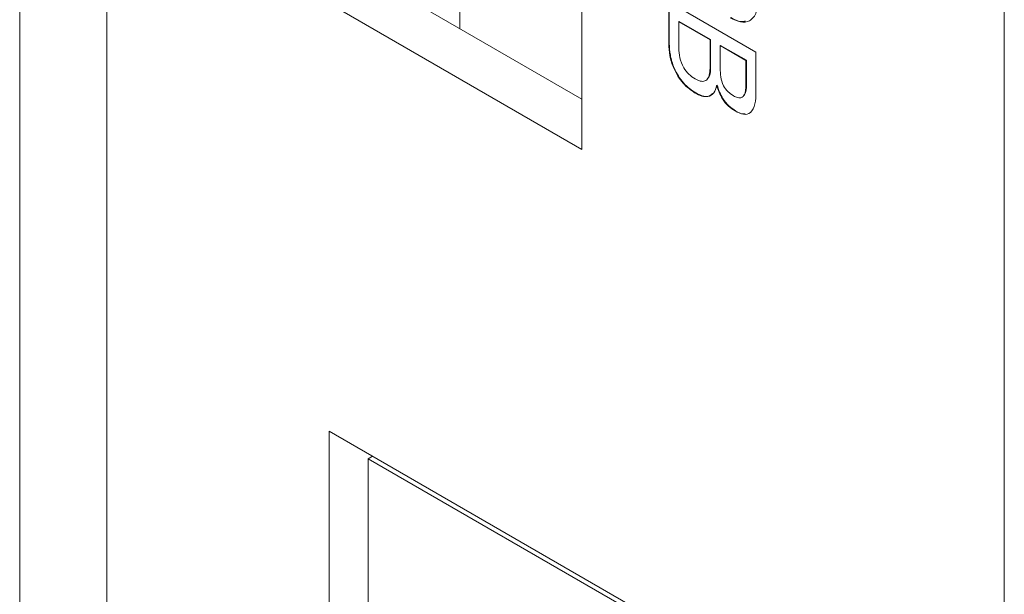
# Model space of a CAD drawing. Header units: millimetres. Extents: x 22 to 278, y 61 to 167.
# Tile 39 of 148: x 179.27 to 187.26, y 90.83 to 95.49. Entities that reach past the tile are written whole.
import ezdxf

# ---------------------------------------------------------------- set-up
doc = ezdxf.new("R2010")
doc.units = ezdxf.units.MM
doc.layers.get('0').update_dxf_attribs({"lineweight": 15})

msp = doc.modelspace()

# ---------------------------------------------------------------- linework, layer by layer
for p, q in [((179.2679, 126.3844), (179.2679, 67.1852)), ((179.975, 125.9762), (179.975, 66.777)), ((179.975, 70.0432), (179.975, 122.7101)), ((187.2582, 65.8387), (187.2582, 118.5056)), ((183.8287, 94.4377), (183.8287, 98.6021)), ((182.8387, 96.3972), (182.8387, 95.4174)), ((182.1316, 95.8256), (183.8287, 94.8459)), ((181.7781, 95.6215), (183.8287, 94.4377)), ((184.5358, 95.6354), (185.2429, 95.2272)), ((184.5358, 95.2956), (184.5358, 95.6354)), ((184.5393, 95.2977), (184.5393, 95.6333)), ((184.6209, 95.4751), (184.6174, 95.4731)), ((184.6174, 95.4731), (184.6174, 95.258)), ((184.8712, 95.3266), (184.6174, 95.4731)), ((184.8748, 95.3286), (184.6209, 95.4751)), ((184.8748, 95.3286), (184.8712, 95.3266)), ((184.8712, 95.1236), (184.8712, 95.3266)), ((184.8748, 95.1256), (184.8748, 95.3286)), ((184.5393, 95.2977), (184.5358, 95.2956)), ((184.9563, 95.2815), (184.9528, 95.2795)), ((185.1613, 95.1591), (184.9528, 95.2795)), ((184.9528, 95.2795), (184.9528, 95.0935)), ((185.1649, 95.1611), (184.9563, 95.2815)), ((185.2429, 95.2272), (185.2429, 94.9033)), ((184.8748, 95.1256), (184.8712, 95.1236)), ((185.1649, 95.1611), (185.1613, 95.1591)), ((185.1613, 94.9646), (185.1613, 95.1591)), ((185.1649, 94.9667), (185.1649, 95.1611)), ((184.927, 94.9589), (184.9235, 94.9568)), ((185.1649, 94.9667), (185.1613, 94.9646)), ((184.7539, 94.8959), (184.7504, 94.8938)), ((185.0773, 94.7511), (185.0738, 94.749)), ((185.3843, 90.0694), (181.7781, 92.1512)), ((181.7781, 92.1512), (181.7781, 88.7218)), ((182.0963, 91.9266), (182.1317, 91.9471)), ((182.0963, 88.9055), (182.0963, 91.9266)), ((185.349, 90.0489), (182.0963, 91.9266)), ((182.1316, 91.9471), (182.1316, 91.9471))]:
    msp.add_line(p, q)
for points, knots in [([(185.261, 95.6665), (185.2587, 95.6262), (185.2542, 95.5459), (185.2001, 95.4744), (185.1192, 95.4634), (185.0627, 95.4908), (185.0344, 95.5046)], [0, 0, 0, 0, 0.28065, 0.559701, 0.779492, 1, 1, 1, 1]), ([(185.1589, 95.4787), (185.1467, 95.4759), (185.111, 95.4676), (185.0669, 95.4912), (185.0379, 95.5066)], [0, 0, 0, 0, 0.34456, 1, 1, 1, 1]), ([(184.7504, 94.8938), (184.7161, 94.9177), (184.6476, 94.9652), (184.5742, 95.0865), (184.5401, 95.2004), (184.5372, 95.2639), (184.5358, 95.2956)], [0, 0, 0, 0, 0.279618, 0.55842, 0.778915, 1, 1, 1, 1]), ([(184.7539, 94.8959), (184.7196, 94.9197), (184.6511, 94.9673), (184.5777, 95.0885), (184.5436, 95.2025), (184.5408, 95.2659), (184.5393, 95.2977)], [0, 0, 0, 0, 0.279618, 0.55842, 0.778915, 1, 1, 1, 1]), ([(184.6174, 95.258), (184.6184, 95.233), (184.6205, 95.1831), (184.6496, 95.1035), (184.6984, 95.0427), (184.7316, 95.0211), (184.7483, 95.0102)], [0, 0, 0, 0, 0.280995, 0.55981, 0.77937, 1, 1, 1, 1]), ([(184.7483, 95.0102), (184.7627, 95.0028), (184.7915, 94.988), (184.8315, 94.9882), (184.868, 95.0287), (184.8699, 95.0844), (184.8712, 95.1236)], [0, 0, 0, 0, 0.187325, 0.37383, 0.560332, 1, 1, 1, 1]), ([(184.846, 95.0084), (184.8502, 95.0121), (184.8754, 95.0346), (184.875, 95.0842), (184.8748, 95.1256)], [0, 0, 0, 0, 0.1653315, 1, 1, 1, 1]), ([(184.9528, 95.0935), (184.9535, 95.0716), (184.955, 95.0279), (184.9736, 94.9583), (185.0153, 94.901), (185.0448, 94.8819), (185.0596, 94.8724)], [0, 0, 0, 0, 0.281369, 0.560559, 0.779458, 1, 1, 1, 1]), ([(184.9235, 94.9568), (184.9175, 94.9346), (184.9055, 94.8901), (184.8591, 94.8625), (184.8044, 94.8664), (184.7684, 94.8847), (184.7504, 94.8938)], [0, 0, 0, 0, 0.279975, 0.559227, 0.779449, 1, 1, 1, 1]), ([(185.0738, 94.749), (185.0554, 94.7611), (185.0188, 94.7852), (184.9589, 94.8572), (184.9369, 94.9191), (184.9235, 94.9568)], [0, 0, 0, 0, 0.2810207, 0.5614567, 1, 1, 1, 1]), ([(185.0773, 94.7511), (185.059, 94.7631), (185.0224, 94.7872), (184.9624, 94.8593), (184.9404, 94.9211), (184.927, 94.9589)], [0, 0, 0, 0, 0.2810207, 0.5614567, 1, 1, 1, 1]), ([(185.0596, 94.8724), (185.0715, 94.8663), (185.0951, 94.8542), (185.1276, 94.8548), (185.1582, 94.887), (185.16, 94.9326), (185.1613, 94.9646)], [0, 0, 0, 0, 0.1873303, 0.3739036, 0.5605021, 1, 1, 1, 1]), ([(185.1407, 94.8716), (185.1441, 94.8745), (185.1649, 94.8924), (185.1649, 94.9328), (185.1649, 94.9667)], [0, 0, 0, 0, 0.161876, 1, 1, 1, 1]), ([(184.8905, 94.89), (184.88, 94.8812), (184.8581, 94.8629), (184.8076, 94.869), (184.7718, 94.8869), (184.7539, 94.8959)], [0, 0, 0, 0, 0.313293, 0.656391, 1, 1, 1, 1]), ([(185.2429, 94.9033), (185.2417, 94.8701), (185.2393, 94.8039), (185.2079, 94.731), (185.1435, 94.7145), (185.0971, 94.7375), (185.0738, 94.749)], [0, 0, 0, 0, 0.281295, 0.560636, 0.779707, 1, 1, 1, 1]), ([(185.1551, 94.7272), (185.1519, 94.7262), (185.1303, 94.7197), (185.1017, 94.7366), (185.0773, 94.7511)], [0, 0, 0, 0, 0.148203, 1, 1, 1, 1])]:
    msp.add_open_spline(points, degree=3, knots=knots)

doc.saveas('drawing.dxf')
